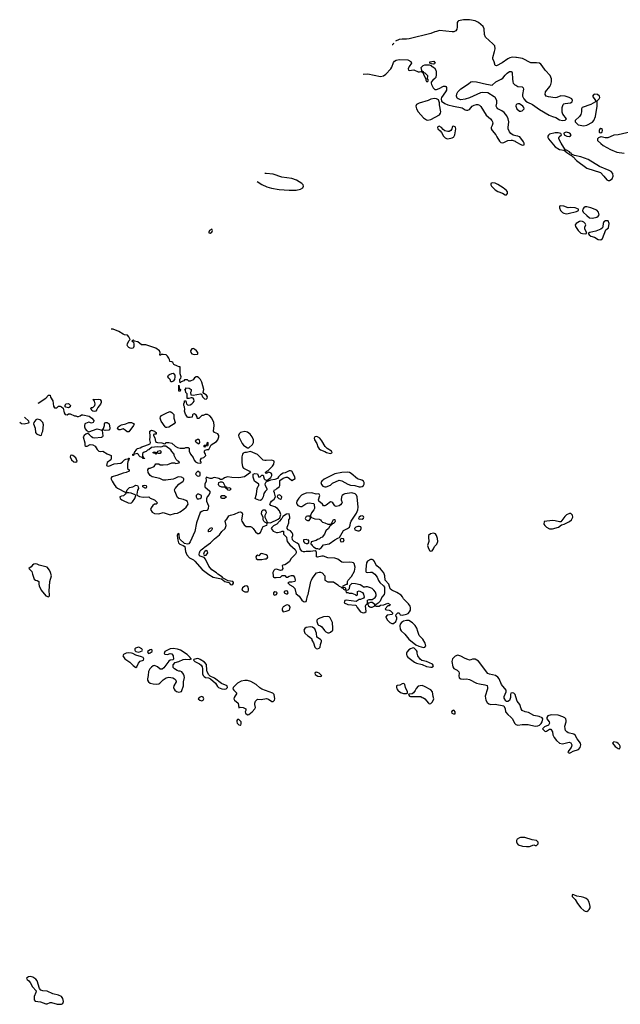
# Model space of a CAD drawing. Header units: inches. Extents: x 2221774 to 2440637, y 201306 to 357559.
# Tile 3 of 245: x 2233066 to 2241460, y 237884 to 251636. Entities that reach past the tile are written whole.
import ezdxf

# ---------------------------------------------------------------- set-up
doc = ezdxf.new("R2010")
doc.units = ezdxf.units.IN
doc.header["$MEASUREMENT"] = 0
for name, color, linetype in [('C2233', 7, 'Continuous'), ('C2234', 7, 'Continuous'), ('C2235', 7, 'Continuous'), ('C2243', 7, 'Continuous'), ('C2244', 7, 'Continuous'), ('C2245', 7, 'Continuous')]:
    doc.layers.add(name, color=color, linetype=linetype)

msp = doc.modelspace()

# ---------------------------------------------------------------- linework, layer by layer
at = {"layer": 'C2233', "color": 5, "elevation": 20}
msp.add_lwpolyline([(2233210, 238272), (2233190, 238269), (2233162, 238250), (2233171, 238230), (2233193, 238213), (2233210, 238190), (2233247, 238130), (2233295, 238070), (2233293, 238050), (2233270, 237995), (2233266, 237970), (2233267, 237947), (2233281, 237930), (2233357, 237917), (2233430, 237890), (2233450, 237890), (2233490, 237908), (2233510, 237910), (2233590, 237885), (2233650, 237884), (2233670, 237896), (2233677, 237923), (2233670, 237963), (2233651, 237991), (2233610, 238013), (2233528, 238028), (2233450, 238068), (2233390, 238071), (2233363, 238083), (2233343, 238103), (2233309, 238210), (2233290, 238237), (2233250, 238262)], close=True, dxfattribs=at)
at = {"layer": 'C2234', "color": 5, "elevation": 20}
for points in [[(2238999, 250000), (2239010, 249987), (2239030, 249975), (2239049, 249971), (2239110, 249987), (2239130, 249996), (2239132, 250000)], [(2239735, 250000), (2239770, 249938), (2239790, 249921), (2239810, 249916), (2239830, 249921), (2239890, 249950), (2239935, 249955), (2239950, 249953), (2239990, 249938), (2240000, 249932)], [(2236383, 249377), (2236450, 249334), (2236522, 249302), (2236584, 249284), (2236690, 249263), (2236830, 249254), (2236930, 249255), (2236990, 249269), (2237024, 249290), (2237032, 249310), (2237027, 249330), (2237009, 249350), (2236974, 249374), (2236935, 249395), (2236870, 249420), (2236730, 249437), (2236610, 249480), (2236510, 249490)], [(2236510, 249490), (2236494, 249489)], [(2233323, 246279), (2233334, 246285), (2233364, 246310), (2233429, 246350), (2233470, 246394), (2233490, 246394), (2233494, 246366), (2233530, 246314), (2233540, 246240), (2233550, 246214), (2233587, 246213), (2233598, 246230), (2233610, 246238), (2233630, 246238), (2233651, 246231), (2233671, 246211), (2233685, 246145), (2233701, 246121), (2233730, 246118), (2233750, 246131), (2233770, 246132), (2233830, 246102), (2233850, 246102), (2233870, 246092), (2233887, 246093), (2233910, 246102), (2233930, 246118), (2233950, 246118), (2234039, 246099), (2234074, 246070), (2234100, 246040), (2234102, 246030), (2234092, 246010), (2234070, 246002), (2234030, 246015), (2233984, 245996), (2233978, 245990), (2233971, 245969), (2233971, 245950), (2233981, 245921), (2233999, 245899), (2234030, 245878), (2234150, 245921), (2234206, 245906), (2234220, 245900), (2234230, 245826), (2234225, 245810), (2234210, 245801), (2234110, 245793), (2234090, 245797), (2234070, 245809), (2234040, 245840), (2234016, 245856), (2234010, 245858), (2233990, 245849), (2233965, 245830), (2233951, 245810), (2233976, 245724), (2233978, 245702), (2233974, 245690), (2233990, 245682), (2234010, 245682), (2234050, 245701), (2234090, 245698), (2234119, 245679), (2234150, 245632), (2234170, 245612), (2234190, 245605), (2234230, 245612), (2234290, 245571), (2234342, 245550), (2234346, 245510), (2234338, 245490), (2234287, 245450), (2234281, 245410), (2234290, 245403), (2234310, 245402), (2234384, 245435), (2234477, 245443), (2234501, 245459), (2234530, 245491), (2234550, 245499), (2234579, 245501), (2234591, 245511), (2234594, 245510), (2234591, 245490), (2234578, 245470), (2234571, 245430), (2234574, 245370), (2234594, 245350), (2234594, 245330), (2234554, 245310), (2234510, 245302), (2234425, 245270), (2234352, 245250), (2234339, 245230), (2234356, 245190), (2234385, 245145), (2234410, 245110), (2234432, 245092), (2234550, 245034), (2234558, 245042), (2234569, 245070), (2234599, 245101), (2234646, 245114), (2234690, 245134), (2234710, 245132), (2234722, 245110), (2234725, 245090), (2234714, 245066), (2234702, 245010), (2234702, 245002), (2234712, 244990), (2234738, 244978), (2234790, 244967), (2234870, 244974), (2234890, 244952), (2234952, 244930), (2234992, 244890), (2234972, 244868), (2234950, 244868), (2234927, 244853), (2234902, 244818), (2234893, 244793), (2234917, 244757), (2234950, 244737), (2235010, 244734), (2235070, 244751), (2235170, 244721), (2235230, 244739), (2235270, 244744), (2235310, 244762), (2235361, 244799), (2235392, 244828), (2235422, 244870), (2235409, 244909), (2235390, 244922), (2235356, 244936), (2235290, 244949), (2235270, 244964), (2235232, 245050), (2235230, 245070), (2235237, 245090), (2235290, 245150), (2235349, 245191), (2235362, 245210), (2235358, 245230), (2235329, 245249), (2235290, 245253), (2235270, 245249), (2235232, 245228), (2235210, 245221), (2235110, 245207), (2235070, 245206), (2235026, 245226), (2234919, 245250), (2234887, 245270), (2234861, 245310), (2234858, 245350), (2234869, 245371), (2234890, 245372), (2234943, 245397), (2234970, 245431), (2234990, 245435), (2235010, 245431), (2235030, 245419), (2235070, 245417), (2235135, 245425), (2235190, 245445), (2235230, 245445), (2235250, 245438), (2235295, 245445), (2235298, 245450), (2235290, 245466), (2235270, 245475), (2235253, 245493), (2235226, 245550), (2235226, 245570), (2235190, 245606), (2235178, 245630), (2235110, 245678), (2235090, 245682), (2235070, 245682), (2235052, 245670), (2235030, 245665), (2234990, 245669), (2234910, 245662), (2234870, 245628), (2234850, 245622), (2234833, 245607), (2234804, 245596), (2234784, 245576), (2234781, 245541), (2234793, 245527), (2234793, 245513), (2234814, 245510), (2234810, 245509), (2234790, 245509), (2234782, 245522), (2234750, 245529), (2234729, 245550), (2234724, 245564), (2234710, 245578), (2234658, 245562), (2234654, 245550), (2234648, 245548), (2234649, 245569), (2234667, 245573), (2234669, 245590), (2234701, 245639), (2234710, 245645), (2234750, 245658), (2234772, 245672), (2234816, 245684), (2234889, 245711), (2234895, 245730), (2234886, 245770), (2234889, 245810), (2234886, 245890), (2234910, 245902), (2234950, 245891), (2234958, 245878), (2234971, 245870), (2234971, 245849), (2234950, 245848), (2234938, 245842), (2234938, 245830), (2234955, 245795), (2234966, 245746), (2234977, 245737), (2234991, 245731), (2235050, 245727), (2235090, 245714), (2235102, 245718), (2235110, 245731), (2235150, 245731), (2235190, 245721), (2235240, 245680), (2235270, 245663), (2235310, 245651), (2235367, 245653), (2235390, 245662), (2235420, 245660), (2235432, 245652), (2235432, 245610), (2235451, 245570), (2235490, 245522), (2235505, 245485), (2235521, 245461), (2235550, 245445), (2235590, 245444), (2235608, 245450), (2235594, 245470), (2235593, 245490), (2235607, 245513), (2235638, 245522), (2235668, 245550), (2235662, 245570), (2235649, 245590), (2235650, 245614), (2235658, 245622), (2235688, 245632), (2235710, 245632), (2235743, 245697), (2235814, 245746), (2235834, 245770), (2235850, 245810), (2235847, 245830), (2235833, 245850), (2235790, 245870), (2235775, 245890), (2235784, 245970), (2235779, 246010), (2235750, 246069), (2235722, 246102), (2235690, 246122), (2235660, 246120), (2235630, 246108), (2235613, 246107), (2235570, 246066), (2235550, 246066), (2235546, 246070), (2235548, 246090), (2235533, 246113), (2235510, 246129), (2235492, 246128), (2235483, 246117), (2235474, 246086), (2235450, 246079), (2235420, 246080), (2235410, 246086), (2235385, 246125), (2235369, 246169), (2235374, 246194), (2235369, 246229), (2235358, 246250), (2235358, 246270), (2235367, 246293), (2235370, 246314), (2235390, 246314), (2235391, 246290), (2235398, 246270), (2235410, 246258), (2235430, 246254), (2235450, 246257), (2235471, 246269), (2235492, 246288), (2235502, 246310), (2235498, 246338), (2235490, 246349), (2235476, 246356), (2235464, 246356), (2235430, 246344), (2235407, 246347), (2235406, 246410), (2235388, 246430), (2235382, 246462), (2235368, 246470), (2235386, 246474), (2235390, 246494), (2235432, 246492), (2235462, 246470), (2235462, 246450), (2235454, 246430), (2235458, 246398), (2235490, 246392), (2235591, 246411), (2235605, 246405), (2235619, 246370), (2235650, 246339), (2235670, 246336), (2235684, 246350), (2235689, 246370), (2235678, 246390), (2235637, 246417), (2235629, 246429), (2235637, 246470), (2235610, 246575), (2235594, 246610), (2235570, 246635), (2235550, 246646), (2235531, 246649), (2235507, 246633), (2235490, 246608), (2235450, 246586), (2235430, 246586), (2235410, 246606), (2235370, 246606), (2235362, 246590), (2235324, 246576), (2235310, 246566), (2235302, 246590), (2235306, 246614), (2235318, 246630), (2235322, 246650), (2235309, 246691), (2235307, 246787), (2235293, 246787), (2235270, 246795), (2235222, 246822), (2235206, 246850), (2235190, 246858), (2235162, 246862), (2235158, 246890), (2235149, 246910), (2235130, 246938), (2235114, 246954), (2235070, 246962), (2235042, 246958), (2235034, 246950), (2235026, 246950), (2235028, 246990), (2235018, 247010), (2234968, 247048), (2234830, 247094), (2234770, 247097), (2234717, 247137), (2234666, 247146), (2234666, 247150), (2234650, 247158), (2234634, 247150), (2234654, 247134), (2234663, 247103), (2234661, 247070), (2234651, 247050), (2234630, 247045), (2234610, 247047), (2234590, 247056), (2234578, 247070), (2234570, 247090), (2234572, 247110), (2234590, 247151), (2234602, 247158), (2234609, 247170), (2234589, 247209), (2234572, 247232), (2234530, 247236), (2234510, 247243), (2234450, 247279), (2234370, 247313), (2234350, 247316), (2234344, 247315)], [(2233066, 246017), (2233090, 245996), (2233130, 245991), (2233190, 246006), (2233198, 246010), (2233195, 246030), (2233131, 246084)], [(2240000, 242179), (2239990, 242209), (2239970, 242229), (2239950, 242233), (2239930, 242228), (2239924, 242210), (2239927, 242170), (2239911, 242129), (2239890, 242114), (2239870, 242114), (2239861, 242121), (2239839, 242159), (2239836, 242184), (2239867, 242250), (2239865, 242270), (2239799, 242350), (2239768, 242430), (2239750, 242453), (2239717, 242477), (2239630, 242496), (2239610, 242506), (2239477, 242677), (2239430, 242706), (2239394, 242706), (2239370, 242695), (2239350, 242693), (2239330, 242698), (2239290, 242712), (2239230, 242746), (2239190, 242760), (2239150, 242746), (2239113, 242710), (2239106, 242670), (2239119, 242599), (2239133, 242573), (2239178, 242550), (2239201, 242530), (2239207, 242510), (2239201, 242470), (2239210, 242444), (2239230, 242428), (2239270, 242426), (2239310, 242430), (2239350, 242421), (2239449, 242369), (2239490, 242358), (2239568, 242348), (2239597, 242337), (2239606, 242310), (2239604, 242290), (2239571, 242190), (2239582, 242130), (2239600, 242100), (2239622, 242082), (2239650, 242070), (2239710, 242077), (2239831, 242051), (2239851, 242011), (2239856, 241970), (2239887, 241930), (2239930, 241896), (2239950, 241874), (2239986, 241806), (2240000, 241791)]]:
    msp.add_lwpolyline(points, dxfattribs=at)
for points in [[(2239670, 249357), (2239651, 249350), (2239651, 249330), (2239661, 249310), (2239710, 249258), (2239750, 249236), (2239813, 249213), (2239850, 249191), (2239870, 249188), (2239885, 249210), (2239883, 249230), (2239869, 249250), (2239821, 249290), (2239750, 249334), (2239710, 249353)], [(2235750, 248709), (2235719, 248690), (2235707, 248670), (2235710, 248661), (2235730, 248657), (2235750, 248667), (2235761, 248690)], [(2235490, 247044), (2235470, 247037), (2235454, 247010), (2235457, 246990), (2235470, 246971), (2235510, 246962), (2235550, 246966), (2235554, 246970), (2235554, 246990), (2235539, 247010), (2235510, 247034)], [(2235190, 246578), (2235180, 246580), (2235169, 246610), (2235148, 246630), (2235138, 246650), (2235146, 246670), (2235159, 246681), (2235190, 246696), (2235210, 246699), (2235233, 246673), (2235236, 246650), (2235227, 246610), (2235210, 246589)], [(2235290, 246446), (2235288, 246450), (2235290, 246534), (2235298, 246478), (2235314, 246470), (2235310, 246446)], [(2234110, 246162), (2234088, 246168), (2234076, 246176), (2234058, 246210), (2234070, 246222), (2234090, 246222), (2234115, 246250), (2234119, 246270), (2234110, 246306), (2234102, 246322), (2234086, 246330), (2234170, 246338), (2234191, 246330), (2234205, 246310), (2234205, 246290), (2234196, 246264), (2234158, 246222), (2234145, 246190), (2234130, 246169)], [(2233750, 246216), (2233710, 246224), (2233702, 246230), (2233699, 246250), (2233709, 246271), (2233750, 246274), (2233776, 246250), (2233770, 246229)], [(2233310, 246059), (2233290, 246048), (2233262, 246010), (2233258, 245990), (2233284, 245930), (2233287, 245870), (2233301, 245850), (2233350, 245827), (2233370, 245834), (2233379, 245870), (2233389, 245890), (2233398, 245978), (2233389, 246010), (2233360, 246040), (2233349, 246049)], [(2235121, 245941), (2235110, 245942), (2235099, 245950), (2235045, 246030), (2235029, 246070), (2235034, 246090), (2235049, 246110), (2235130, 246151), (2235170, 246162), (2235191, 246151), (2235220, 246120), (2235221, 246070), (2235238, 246010), (2235226, 245990), (2235150, 245947)], [(2234258, 245898), (2234230, 245906), (2234222, 245902), (2234235, 245925), (2234249, 245970), (2234249, 245991), (2234256, 246004), (2234270, 246012), (2234290, 246012), (2234315, 245990), (2234326, 245930), (2234322, 245910), (2234310, 245904)], [(2234570, 245879), (2234542, 245902), (2234510, 245920), (2234470, 245909), (2234450, 245909), (2234434, 245930), (2234444, 245950), (2234470, 245967), (2234490, 245976), (2234548, 245990), (2234590, 246011), (2234628, 246008), (2234657, 245997), (2234665, 245990), (2234657, 245970), (2234590, 245882)], [(2235570, 245708), (2235530, 245729), (2235522, 245750), (2235538, 245770), (2235550, 245776), (2235570, 245776), (2235576, 245770), (2235581, 245730)], [(2236210, 245883), (2236170, 245877), (2236150, 245869), (2236131, 245850), (2236126, 245830), (2236128, 245810), (2236175, 245715), (2236192, 245692), (2236210, 245679), (2236250, 245655), (2236270, 245656), (2236319, 245701), (2236332, 245730), (2236334, 245770), (2236317, 245810), (2236288, 245848), (2236250, 245877)], [(2237210, 245815), (2237191, 245809), (2237181, 245790), (2237187, 245770), (2237217, 245717), (2237231, 245670), (2237250, 245643), (2237268, 245628), (2237330, 245604), (2237352, 245590), (2237410, 245576), (2237430, 245586), (2237435, 245590), (2237422, 245610), (2237365, 245645), (2237334, 245674), (2237290, 245753), (2237261, 245790), (2237230, 245812)], [(2235030, 245575), (2234998, 245578), (2234990, 245586), (2234978, 245582), (2234970, 245569), (2234958, 245578), (2234940, 245580), (2234926, 245590), (2234950, 245602), (2234970, 245592), (2234987, 245593), (2234998, 245610), (2235030, 245621), (2235037, 245610), (2235039, 245590)], [(2235650, 245668), (2235646, 245670), (2235646, 245690), (2235650, 245694), (2235682, 245698), (2235690, 245734), (2235694, 245730), (2235694, 245690), (2235690, 245686), (2235658, 245682)], [(2233790, 245555), (2233774, 245550), (2233771, 245530), (2233791, 245490), (2233823, 245463), (2233850, 245456), (2233869, 245470), (2233850, 245519), (2233810, 245549)], [(2236290, 245603), (2236234, 245590), (2236210, 245589), (2236190, 245581), (2236181, 245570), (2236174, 245550), (2236171, 245530), (2236172, 245450), (2236179, 245390), (2236193, 245373), (2236278, 245330), (2236292, 245310), (2236207, 245253), (2236130, 245239), (2236030, 245241), (2235970, 245250), (2235930, 245239), (2235910, 245222), (2235890, 245215), (2235870, 245215), (2235848, 245230), (2235790, 245243), (2235770, 245239), (2235750, 245228), (2235730, 245228), (2235670, 245246), (2235665, 245230), (2235672, 245210), (2235672, 245190), (2235652, 245150), (2235651, 245110), (2235722, 245050), (2235725, 245030), (2235715, 245005), (2235685, 244970), (2235677, 244943), (2235678, 244910), (2235704, 244844), (2235702, 244810), (2235690, 244786), (2235680, 244780), (2235630, 244775), (2235610, 244769), (2235587, 244753), (2235538, 244610), (2235513, 244487), (2235450, 244342), (2235430, 244315), (2235409, 244309), (2235370, 244318), (2235302, 244382), (2235298, 244390), (2235296, 244444), (2235290, 244458), (2235270, 244446), (2235267, 244433), (2235274, 244366), (2235286, 244330), (2235302, 244310), (2235352, 244292), (2235376, 244276), (2235382, 244210), (2235402, 244162), (2235441, 244121), (2235493, 244093), (2235515, 244075), (2235617, 243957), (2235710, 243885), (2235770, 243851), (2235885, 243825), (2235934, 243790), (2235990, 243774), (2236010, 243746), (2236030, 243745), (2236046, 243750), (2236056, 243764), (2236056, 243776), (2236046, 243790), (2235980, 243800), (2235902, 243842), (2235898, 243850), (2235835, 243890), (2235814, 243910), (2235752, 243952), (2235710, 244004), (2235662, 244102), (2235643, 244123), (2235590, 244141), (2235579, 244150), (2235573, 244170), (2235577, 244190), (2235590, 244216), (2235601, 244230), (2235641, 244259), (2235650, 244271), (2235732, 244328), (2235790, 244387), (2235837, 244423), (2235858, 244442), (2235889, 244490), (2235939, 244530), (2235950, 244570), (2235939, 244630), (2235962, 244658), (2235990, 244706), (2236010, 244717), (2236070, 244731), (2236130, 244758), (2236150, 244762), (2236170, 244754), (2236178, 244730), (2236168, 244652), (2236170, 244630), (2236201, 244580), (2236230, 244558), (2236290, 244558), (2236312, 244550), (2236330, 244532), (2236361, 244481), (2236390, 244462), (2236410, 244462), (2236430, 244472), (2236453, 244530), (2236470, 244556), (2236522, 244578), (2236526, 244590), (2236522, 244602), (2236490, 244618), (2236478, 244630), (2236469, 244650), (2236468, 244690), (2236444, 244730), (2236449, 244770), (2236469, 244790), (2236491, 244791), (2236505, 244770), (2236511, 244749), (2236492, 244710), (2236492, 244690), (2236522, 244630), (2236522, 244622), (2236532, 244612), (2236570, 244611), (2236679, 244661), (2236700, 244680), (2236714, 244726), (2236698, 244778), (2236670, 244810), (2236630, 244832), (2236575, 244850), (2236561, 244870), (2236569, 244890), (2236586, 244910), (2236622, 244938), (2236642, 244970), (2236629, 245029), (2236618, 245050), (2236628, 245070), (2236644, 245076), (2236658, 245090), (2236693, 245110), (2236701, 245130), (2236702, 245198), (2236749, 245231), (2236790, 245245), (2236810, 245245), (2236834, 245234), (2236870, 245202), (2236914, 245230), (2236913, 245250), (2236870, 245329), (2236850, 245337), (2236830, 245337), (2236774, 245306), (2236750, 245301), (2236710, 245281), (2236681, 245250), (2236671, 245229), (2236630, 245216), (2236573, 245207), (2236517, 245183), (2236505, 245175), (2236491, 245150), (2236496, 245130), (2236521, 245090), (2236521, 245070), (2236495, 245045), (2236480, 245020), (2236467, 244970), (2236450, 244935), (2236430, 244923), (2236410, 244924), (2236363, 244943), (2236355, 244950), (2236374, 245010), (2236384, 245090), (2236399, 245121), (2236408, 245130), (2236408, 245150), (2236348, 245190), (2236329, 245249), (2236328, 245290), (2236350, 245296), (2236391, 245291), (2236410, 245245), (2236426, 245250), (2236450, 245274), (2236470, 245274), (2236483, 245223), (2236490, 245212), (2236518, 245202), (2236576, 245244), (2236589, 245270), (2236589, 245290), (2236582, 245302), (2236550, 245315), (2236510, 245298), (2236498, 245310), (2236518, 245330), (2236540, 245340), (2236598, 245402), (2236616, 245430), (2236623, 245463), (2236622, 245470), (2236615, 245475), (2236590, 245484), (2236510, 245478), (2236490, 245479), (2236470, 245486), (2236450, 245501), (2236390, 245561)], [(2235570, 245326), (2235550, 245326), (2235530, 245306), (2235525, 245290), (2235546, 245266), (2235570, 245262), (2235586, 245270), (2235586, 245310), (2235575, 245315)], [(2237650, 245317), (2237570, 245312), (2237468, 245292), (2237322, 245218), (2237287, 245190), (2237276, 245170), (2237282, 245142), (2237302, 245122), (2237330, 245111), (2237350, 245111), (2237410, 245137), (2237439, 245161), (2237530, 245207), (2237570, 245197), (2237650, 245150), (2237690, 245135), (2237748, 245128), (2237810, 245111), (2237830, 245111), (2237850, 245117), (2237869, 245131), (2237878, 245150), (2237879, 245170), (2237869, 245190), (2237847, 245207), (2237785, 245225), (2237700, 245300), (2237673, 245313)], [(2234830, 245088), (2234786, 245110), (2234786, 245130), (2234810, 245136), (2234831, 245130), (2234838, 245110)], [(2235970, 245094), (2235990, 245102), (2236010, 245091), (2236010, 245069), (2235990, 245062), (2235970, 245069), (2235966, 245086), (2235946, 245090), (2235942, 245102), (2235927, 245107), (2235889, 245109), (2235860, 245120), (2235849, 245129), (2235843, 245143), (2235849, 245170), (2235870, 245182), (2235890, 245182), (2235910, 245172), (2235934, 245126), (2235934, 245114), (2235954, 245110), (2235958, 245098)], [(2234591, 245029), (2234552, 245028), (2234542, 245010), (2234515, 244985), (2234490, 244982), (2234465, 244970), (2234471, 244950), (2234491, 244930), (2234510, 244919), (2234582, 244890), (2234610, 244884), (2234628, 244890), (2234640, 244900), (2234674, 244950), (2234688, 244990), (2234679, 244999), (2234623, 245023)], [(2235570, 245008), (2235553, 245007), (2235534, 244990), (2235532, 244970), (2235546, 244946), (2235570, 244946), (2235590, 244951), (2235600, 244960), (2235609, 244970), (2235608, 244990), (2235590, 245002)], [(2235930, 244949), (2235886, 244950), (2235878, 244970), (2235889, 244991), (2235930, 244991), (2235950, 244972), (2235950, 244966)], [(2236690, 244998), (2236671, 244990), (2236662, 244970), (2236687, 244947), (2236710, 244941), (2236724, 244950), (2236729, 244970), (2236710, 244992)], [(2237710, 245027), (2237610, 245012), (2237590, 245005), (2237571, 244990), (2237563, 244970), (2237561, 244930), (2237574, 244894), (2237570, 244882), (2237550, 244859), (2237530, 244845), (2237490, 244835), (2237470, 244848), (2237442, 244890), (2237430, 244899), (2237410, 244902), (2237350, 244855), (2237330, 244846), (2237310, 244846), (2237298, 244870), (2237248, 244910), (2237242, 244930), (2237262, 244990), (2237250, 245008), (2237235, 245015), (2237210, 245009), (2237150, 245026), (2237070, 245024), (2237031, 245010), (2237005, 244995), (2236965, 244955), (2236941, 244910), (2236936, 244890), (2236943, 244863), (2236951, 244851), (2236990, 244836), (2237010, 244836), (2237067, 244873), (2237090, 244884), (2237110, 244887), (2237170, 244878), (2237182, 244870), (2237185, 244810), (2237178, 244790), (2237145, 244750), (2237132, 244710), (2237133, 244693), (2237142, 244682), (2237190, 244666), (2237250, 244662), (2237270, 244652), (2237278, 244638), (2237300, 244620), (2237331, 244611), (2237370, 244591), (2237408, 244592), (2237422, 244598), (2237450, 244654), (2237470, 244654), (2237472, 244650), (2237476, 244630), (2237470, 244618), (2237450, 244598), (2237442, 244598), (2237426, 244586), (2237414, 244586), (2237412, 244570), (2237400, 244560), (2237381, 244530), (2237344, 244496), (2237325, 244450), (2237291, 244409), (2237270, 244398), (2237256, 244384), (2237230, 244375), (2237210, 244362), (2237138, 244342), (2237134, 244310), (2237145, 244305), (2237152, 244290), (2237170, 244272), (2237210, 244252), (2237230, 244252), (2237250, 244242), (2237279, 244261), (2237310, 244302), (2237390, 244316), (2237469, 244370), (2237510, 244394), (2237537, 244403), (2237590, 244501), (2237649, 244531), (2237675, 244550), (2237686, 244574), (2237690, 244610), (2237698, 244630), (2237775, 244745), (2237791, 244790), (2237795, 244830), (2237781, 244970), (2237774, 244994), (2237756, 245016)], [(2236830, 244735), (2236794, 244730), (2236745, 244695), (2236731, 244670), (2236718, 244662), (2236698, 244630), (2236658, 244590), (2236612, 244568), (2236590, 244546), (2236582, 244530), (2236592, 244510), (2236610, 244492), (2236653, 244473), (2236670, 244472), (2236716, 244484), (2236732, 244492), (2236753, 244493), (2236754, 244450), (2236794, 244410), (2236798, 244370), (2236805, 244350), (2236843, 244303), (2236915, 244235), (2236931, 244210), (2236931, 244190), (2236921, 244170), (2236862, 244110), (2236838, 244070), (2236810, 244045), (2236770, 244022), (2236744, 244016), (2236734, 244010), (2236745, 243970), (2236731, 243949), (2236710, 243944), (2236670, 243959), (2236650, 243962), (2236630, 243958), (2236616, 243944), (2236603, 243917), (2236606, 243866), (2236611, 243851), (2236623, 243843), (2236650, 243843), (2236709, 243851), (2236733, 243873), (2236770, 243872), (2236790, 243852), (2236810, 243852), (2236830, 243865), (2236865, 243875), (2236890, 243871), (2236905, 243850), (2236918, 243810), (2236911, 243789), (2236870, 243778), (2236830, 243778), (2236814, 243770), (2236842, 243742), (2236881, 243721), (2236902, 243702), (2236911, 243690), (2236923, 243630), (2236930, 243618), (2236970, 243585), (2237008, 243528), (2237030, 243511), (2237050, 243506), (2237069, 243511), (2237076, 243524), (2237087, 243590), (2237097, 243610), (2237137, 243790), (2237145, 243810), (2237155, 243830), (2237215, 243910), (2237250, 243922), (2237270, 243920), (2237292, 243912), (2237331, 243870), (2237332, 243810), (2237370, 243785), (2237450, 243785), (2237510, 243745), (2237530, 243725), (2237556, 243716), (2237570, 243702), (2237580, 243700), (2237590, 243682), (2237610, 243674), (2237622, 243678), (2237626, 243690), (2237610, 243706), (2237582, 243702), (2237588, 243730), (2237634, 243754), (2237646, 243754), (2237649, 243789), (2237657, 243810), (2237702, 243858), (2237746, 243934), (2237753, 243990), (2237739, 244039), (2237729, 244049), (2237714, 244055), (2237670, 244058), (2237590, 244054), (2237570, 244058), (2237510, 244101), (2237470, 244117), (2237370, 244120), (2237310, 244142), (2237290, 244145), (2237226, 244130), (2237216, 244136), (2237215, 244195), (2237208, 244208), (2237196, 244216), (2237129, 244209), (2237071, 244209), (2237050, 244202), (2237030, 244204), (2237010, 244215), (2236984, 244244), (2236977, 244277), (2236965, 244305), (2236945, 244325), (2236902, 244350), (2236879, 244370), (2236875, 244410), (2236882, 244430), (2236882, 244450), (2236875, 244470), (2236850, 244495), (2236818, 244510), (2236806, 244530), (2236802, 244550), (2236815, 244570), (2236829, 244610), (2236829, 244650), (2236842, 244670), (2236842, 244690)], [(2237090, 244704), (2237070, 244695), (2237055, 244670), (2237061, 244661), (2237070, 244651), (2237090, 244643), (2237110, 244642), (2237128, 244670), (2237128, 244690), (2237122, 244702)], [(2237850, 244705), (2237830, 244701), (2237811, 244690), (2237803, 244670), (2237810, 244658), (2237830, 244663), (2237850, 244661), (2237870, 244672), (2237876, 244690), (2237870, 244699)], [(2235710, 244482), (2235705, 244485), (2235706, 244510), (2235730, 244536), (2235750, 244542), (2235758, 244530), (2235751, 244510), (2235730, 244489)], [(2237790, 244558), (2237762, 244550), (2237745, 244530), (2237752, 244510), (2237790, 244495), (2237810, 244497), (2237830, 244507), (2237839, 244530), (2237837, 244537), (2237832, 244552), (2237817, 244557)], [(2237570, 244389), (2237550, 244382), (2237543, 244370), (2237551, 244350), (2237570, 244344), (2237589, 244350), (2237599, 244370), (2237590, 244384)], [(2238850, 244464), (2238805, 244455), (2238781, 244430), (2238777, 244410), (2238783, 244350), (2238765, 244290), (2238778, 244250), (2238800, 244220), (2238810, 244212), (2238830, 244218), (2238850, 244245), (2238864, 244276), (2238894, 244310), (2238912, 244350), (2238906, 244390), (2238893, 244433), (2238876, 244456)], [(2237070, 244378), (2237034, 244370), (2237032, 244350), (2237045, 244330), (2237070, 244321), (2237090, 244322), (2237107, 244333), (2237106, 244366), (2237094, 244366)], [(2235670, 244221), (2235651, 244210), (2235643, 244197), (2235636, 244170), (2235640, 244160), (2235650, 244151), (2235670, 244155), (2235696, 244190), (2235689, 244209)], [(2236450, 244179), (2236430, 244178), (2236410, 244148), (2236390, 244155), (2236374, 244150), (2236365, 244135), (2236372, 244110), (2236390, 244098), (2236450, 244099), (2236490, 244107), (2236510, 244106), (2236525, 244115), (2236532, 244128), (2236529, 244150), (2236510, 244161)], [(2233290, 244035), (2233265, 244030), (2233243, 244017), (2233225, 243995), (2233192, 243970), (2233235, 243930), (2233244, 243890), (2233270, 243822), (2233286, 243806), (2233310, 243805), (2233331, 243790), (2233331, 243750), (2233336, 243730), (2233365, 243670), (2233430, 243591), (2233470, 243576), (2233481, 243590), (2233484, 243610), (2233476, 243656), (2233486, 243790), (2233510, 243870), (2233496, 243916), (2233480, 243950), (2233449, 243990), (2233339, 244019), (2233310, 244032)], [(2237990, 244099), (2237970, 244099), (2237928, 244072), (2237915, 244050), (2237902, 243962), (2237905, 243930), (2237910, 243922), (2237930, 243916), (2237970, 243921), (2237990, 243919), (2238030, 243891), (2238063, 243850), (2238082, 243802), (2238097, 243777), (2238152, 243730), (2238165, 243710), (2238166, 243630), (2238159, 243610), (2238126, 243570), (2238103, 243517), (2238075, 243485), (2238050, 243466), (2238038, 243462), (2238034, 243450), (2238050, 243445), (2238090, 243446), (2238110, 243458), (2238155, 243465), (2238210, 243485), (2238242, 243470), (2238230, 243448), (2238210, 243448), (2238174, 243410), (2238178, 243398), (2238192, 243392), (2238230, 243391), (2238250, 243379), (2238278, 243350), (2238277, 243343), (2238271, 243329), (2238202, 243318), (2238182, 243298), (2238181, 243290), (2238204, 243250), (2238238, 243218), (2238265, 243205), (2238290, 243205), (2238321, 243230), (2238336, 243270), (2238339, 243290), (2238322, 243310), (2238328, 243330), (2238352, 243352), (2238370, 243352), (2238385, 243325), (2238410, 243318), (2238470, 243333), (2238496, 243344), (2238516, 243364), (2238526, 243390), (2238528, 243428), (2238524, 243444), (2238499, 243479), (2238430, 243547), (2238415, 243575), (2238397, 243597), (2238336, 243636), (2238267, 243667), (2238245, 243685), (2238224, 243750), (2238173, 243810), (2238169, 243870), (2238156, 243910), (2238110, 243965), (2238057, 244010), (2238045, 244025), (2238025, 244070), (2238010, 244089)], [(2236230, 243729), (2236210, 243724), (2236181, 243699), (2236171, 243670), (2236210, 243644), (2236250, 243643), (2236259, 243650), (2236265, 243670), (2236265, 243690), (2236259, 243710), (2236250, 243722)], [(2237710, 243762), (2237674, 243730), (2237670, 243686), (2237653, 243667), (2237630, 243666), (2237622, 243658), (2237630, 243634), (2237650, 243634), (2237670, 243625), (2237710, 243625), (2237754, 243610), (2237770, 243594), (2237782, 243598), (2237787, 243613), (2237788, 243650), (2237810, 243658), (2237857, 243637), (2237870, 243614), (2237882, 243570), (2237870, 243558), (2237830, 243538), (2237810, 243538), (2237794, 243530), (2237770, 243508), (2237630, 243529), (2237610, 243522), (2237603, 243510), (2237601, 243490), (2237650, 243467), (2237760, 243460), (2237770, 243454), (2237784, 243424), (2237830, 243366), (2237850, 243355), (2237869, 243351), (2237890, 243358), (2237908, 243372), (2237898, 243450), (2237906, 243470), (2237922, 243478), (2237927, 243493), (2237929, 243531), (2237950, 243538), (2237990, 243538), (2238033, 243567), (2238049, 243591), (2238049, 243610), (2238039, 243639), (2238017, 243670), (2237992, 243692), (2237970, 243703), (2237925, 243715), (2237905, 243715), (2237890, 243708), (2237870, 243708), (2237849, 243729), (2237822, 243742), (2237758, 243758)], [(2236630, 243644), (2236611, 243630), (2236611, 243610), (2236621, 243601), (2236630, 243599), (2236650, 243607), (2236655, 243610), (2236662, 243630), (2236650, 243642)], [(2236790, 243657), (2236762, 243650), (2236762, 243630), (2236790, 243618), (2236810, 243618), (2236819, 243630), (2236810, 243653)], [(2236810, 243464), (2236790, 243459), (2236750, 243435), (2236735, 243410), (2236736, 243390), (2236750, 243367), (2236790, 243375), (2236830, 243391), (2236841, 243410), (2236844, 243430), (2236832, 243452)], [(2237970, 243498), (2237946, 243486), (2237934, 243486), (2237932, 243470), (2237942, 243450), (2237957, 243437), (2237970, 243431), (2237990, 243431), (2238010, 243438), (2238028, 243450), (2238028, 243470), (2237994, 243494)], [(2237370, 243300), (2237310, 243294), (2237238, 243270), (2237218, 243250), (2237218, 243230), (2237232, 243190), (2237241, 243181), (2237270, 243171), (2237290, 243158), (2237326, 243106), (2237346, 243086), (2237370, 243074), (2237390, 243071), (2237410, 243080), (2237442, 243110), (2237444, 243136), (2237437, 243217), (2237404, 243284), (2237390, 243295)], [(2237130, 243157), (2237070, 243149), (2237050, 243135), (2237038, 243110), (2237052, 243070), (2237092, 243030), (2237117, 243017), (2237147, 242987), (2237151, 242970), (2237172, 242932), (2237190, 242874), (2237210, 242855), (2237230, 242850), (2237250, 242857), (2237265, 242870), (2237269, 242911), (2237285, 242950), (2237284, 242964), (2237270, 242979), (2237218, 243010), (2237213, 243070), (2237190, 243128), (2237158, 243150)], [(2238470, 243247), (2238430, 243237), (2238402, 243218), (2238385, 243195), (2238377, 243170), (2238384, 243124), (2238399, 243099), (2238450, 243053), (2238506, 242986), (2238604, 242904), (2238644, 242884), (2238710, 242868), (2238730, 242871), (2238741, 242890), (2238732, 242930), (2238702, 242982), (2238650, 243037), (2238630, 243089), (2238618, 243138), (2238594, 243174), (2238554, 243214), (2238504, 243244)], [(2234730, 242872), (2234710, 242869), (2234683, 242857), (2234676, 242850), (2234676, 242830), (2234681, 242821), (2234691, 242811), (2234730, 242801), (2234777, 242823), (2234782, 242830), (2234775, 242850)], [(2234590, 242794), (2234552, 242788), (2234515, 242770), (2234507, 242750), (2234535, 242710), (2234561, 242690), (2234605, 242665), (2234650, 242614), (2234690, 242587), (2234704, 242596), (2234724, 242650), (2234750, 242679), (2234798, 242690), (2234802, 242710), (2234790, 242728), (2234770, 242739), (2234690, 242761), (2234646, 242786), (2234629, 242790)], [(2235210, 242852), (2235171, 242849), (2235094, 242810), (2235085, 242785), (2235093, 242773), (2235130, 242772), (2235170, 242786), (2235190, 242781), (2235211, 242750), (2235215, 242705), (2235205, 242695), (2235170, 242689), (2235150, 242679), (2235078, 242582), (2235056, 242565), (2235030, 242565), (2234990, 242597), (2234950, 242617), (2234930, 242612), (2234907, 242593), (2234885, 242570), (2234868, 242532), (2234863, 242477), (2234850, 242430), (2234852, 242410), (2234867, 242390), (2234891, 242370), (2234930, 242358), (2234984, 242356), (2235010, 242362), (2235023, 242370), (2235070, 242415), (2235114, 242446), (2235150, 242453), (2235205, 242445), (2235231, 242431), (2235246, 242410), (2235251, 242390), (2235221, 242330), (2235217, 242310), (2235226, 242286), (2235236, 242270), (2235255, 242255), (2235290, 242245), (2235310, 242248), (2235325, 242255), (2235334, 242266), (2235357, 242330), (2235357, 242390), (2235367, 242450), (2235364, 242470), (2235356, 242496), (2235330, 242526), (2235310, 242536), (2235290, 242537), (2235266, 242546), (2235230, 242569), (2235213, 242590), (2235209, 242610), (2235213, 242627), (2235240, 242660), (2235290, 242673), (2235350, 242702), (2235390, 242705), (2235439, 242701), (2235466, 242710), (2235455, 242715), (2235449, 242730), (2235406, 242770), (2235312, 242832), (2235270, 242846)], [(2234910, 242838), (2234890, 242835), (2234852, 242810), (2234862, 242790), (2234870, 242786), (2234890, 242792), (2234915, 242810), (2234918, 242830)], [(2238570, 242861), (2238550, 242859), (2238530, 242849), (2238506, 242834), (2238478, 242802), (2238473, 242790), (2238472, 242770), (2238477, 242750), (2238490, 242731), (2238583, 242663), (2238610, 242648), (2238690, 242628), (2238750, 242604), (2238810, 242591), (2238830, 242591), (2238842, 242598), (2238849, 242610), (2238833, 242633), (2238750, 242672), (2238687, 242687), (2238664, 242704), (2238632, 242750), (2238619, 242790), (2238619, 242810), (2238610, 242828), (2238577, 242857)], [(2235548, 242712), (2235498, 242702), (2235494, 242690), (2235514, 242670), (2235580, 242640), (2235601, 242621), (2235616, 242596), (2235622, 242570), (2235622, 242502), (2235630, 242478), (2235642, 242462), (2235662, 242450), (2235704, 242444), (2235731, 242431), (2235801, 242370), (2235830, 242325), (2235845, 242310), (2235889, 242289), (2235930, 242284), (2235950, 242290), (2235972, 242308), (2235965, 242330), (2235884, 242364), (2235790, 242441), (2235729, 242469), (2235707, 242487), (2235688, 242528), (2235683, 242550), (2235676, 242630), (2235650, 242663), (2235590, 242701), (2235570, 242709)], [(2237210, 242521), (2237191, 242510), (2237195, 242490), (2237210, 242479), (2237232, 242468), (2237270, 242463), (2237288, 242470), (2237249, 242510), (2237230, 242518)], [(2236210, 242408), (2236163, 242397), (2236111, 242370), (2236051, 242310), (2236045, 242290), (2236058, 242270), (2236102, 242230), (2236063, 242170), (2236059, 242150), (2236067, 242130), (2236118, 242090), (2236130, 242025), (2236148, 242032), (2236190, 242031), (2236225, 242010), (2236225, 241990), (2236218, 241970), (2236221, 241950), (2236250, 241926), (2236270, 241931), (2236316, 241970), (2236354, 242010), (2236361, 242030), (2236352, 242070), (2236352, 242090), (2236363, 242117), (2236390, 242145), (2236441, 242141), (2236513, 242153), (2236545, 242145), (2236590, 242115), (2236610, 242115), (2236627, 242130), (2236631, 242150), (2236620, 242210), (2236604, 242230), (2236450, 242285), (2236422, 242302), (2236369, 242350), (2236295, 242395), (2236250, 242405)], [(2238430, 242365), (2238410, 242361), (2238377, 242343), (2238343, 242337), (2238332, 242330), (2238331, 242310), (2238337, 242290), (2238351, 242270), (2238390, 242237), (2238430, 242225), (2238470, 242225), (2238486, 242230), (2238484, 242250), (2238458, 242310), (2238449, 242350), (2238439, 242360)], [(2238690, 242336), (2238633, 242327), (2238605, 242295), (2238593, 242267), (2238570, 242235), (2238550, 242222), (2238504, 242216), (2238502, 242210), (2238512, 242190), (2238530, 242181), (2238670, 242185), (2238691, 242171), (2238710, 242166), (2238730, 242151), (2238779, 242090), (2238790, 242083), (2238810, 242085), (2238837, 242110), (2238855, 242150), (2238845, 242185), (2238837, 242250), (2238810, 242276), (2238725, 242325)], [(2235610, 242181), (2235572, 242170), (2235561, 242150), (2235585, 242130), (2235610, 242124), (2235630, 242132), (2235637, 242150), (2235632, 242172)], [(2239127, 241993), (2239110, 241984), (2239101, 241970), (2239105, 241950), (2239130, 241942), (2239150, 241943), (2239154, 241950), (2239152, 241970), (2239137, 241990)], [(2236130, 241861), (2236110, 241861), (2236101, 241850), (2236099, 241830), (2236106, 241810), (2236130, 241786), (2236150, 241782), (2236156, 241784), (2236160, 241800), (2236159, 241830)]]:
    msp.add_lwpolyline(points, close=True, dxfattribs=at)
at = {"layer": 'C2235', "color": 5, "elevation": 20}
for points in [[(2240000, 251108), (2239950, 251111), (2239917, 251103), (2239890, 251091), (2239810, 251036), (2239730, 250993), (2239710, 250998), (2239699, 251050), (2239680, 251090), (2239678, 251110), (2239704, 251190), (2239713, 251230), (2239705, 251270), (2239680, 251300), (2239578, 251390), (2239563, 251430), (2239557, 251510), (2239542, 251542), (2239478, 251598), (2239430, 251620), (2239350, 251634), (2239270, 251636), (2239198, 251622), (2239187, 251613), (2239182, 251598), (2239181, 251530), (2239175, 251505), (2239159, 251481), (2239133, 251467), (2239110, 251466), (2238934, 251486), (2238892, 251470), (2238870, 251467), (2238810, 251443), (2238510, 251370), (2238470, 251363), (2238410, 251366), (2238370, 251359), (2238319, 251335)], [(2238292, 251308), (2238287, 251293), (2238275, 251285), (2238271, 251287)], [(2237867, 250877), (2237930, 250882), (2238110, 250842), (2238150, 250850), (2238184, 250876), (2238252, 250948), (2238266, 250974), (2238290, 251037), (2238305, 251055), (2238328, 251072), (2238370, 251079), (2238490, 251078), (2238533, 251053), (2238543, 251030), (2238510, 250982), (2238495, 250950), (2238502, 250930), (2238510, 250927), (2238575, 250935), (2238634, 250910), (2238653, 250907), (2238673, 250913), (2238700, 250900), (2238718, 250850), (2238742, 250810), (2238742, 250790), (2238750, 250774), (2238770, 250774), (2238778, 250790), (2238766, 250810), (2238768, 250850), (2238735, 250890), (2238716, 250896), (2238710, 250906), (2238702, 250902), (2238706, 250910), (2238695, 250915), (2238687, 250927), (2238675, 250970), (2238704, 250996), (2238730, 251004), (2238790, 251004), (2238816, 250996), (2238818, 250990), (2238840, 250980), (2238862, 250962), (2238884, 250930), (2238888, 250910), (2238888, 250870), (2238882, 250830), (2238870, 250813), (2238839, 250790), (2238816, 250764), (2238815, 250750), (2238821, 250730), (2238844, 250684), (2238870, 250661), (2238890, 250661), (2238930, 250675), (2238990, 250708), (2239011, 250710), (2239023, 250703), (2239030, 250690), (2239029, 250650), (2239019, 250630), (2238959, 250550), (2238955, 250530), (2238960, 250500), (2239006, 250466), (2239048, 250448), (2239128, 250428), (2239250, 250406), (2239290, 250379), (2239310, 250373), (2239330, 250373), (2239350, 250384), (2239391, 250429), (2239417, 250443), (2239450, 250452), (2239470, 250452), (2239490, 250443), (2239510, 250422), (2239583, 250303), (2239648, 250250), (2239665, 250230), (2239675, 250210), (2239679, 250190), (2239670, 250159), (2239654, 250130), (2239656, 250110), (2239668, 250090), (2239718, 250030), (2239735, 250000)], [(2240000, 250015), (2239962, 250022), (2239930, 250047), (2239910, 250072), (2239893, 250110), (2239891, 250130), (2239900, 250210), (2239893, 250253), (2239873, 250293), (2239839, 250339), (2239805, 250365), (2239749, 250390), (2239732, 250410), (2239727, 250430), (2239734, 250470), (2239732, 250510), (2239710, 250550), (2239699, 250559), (2239610, 250615), (2239530, 250620), (2239505, 250615), (2239350, 250544), (2239290, 250525), (2239230, 250518), (2239193, 250530), (2239181, 250541), (2239170, 250570), (2239177, 250603), (2239191, 250630), (2239230, 250672), (2239339, 250741), (2239370, 250767), (2239390, 250774), (2239450, 250768), (2239590, 250735), (2239670, 250723), (2239721, 250770), (2239796, 250804), (2239820, 250820), (2239850, 250863), (2239879, 250890), (2239910, 250911), (2239934, 250914), (2239946, 250906), (2239950, 250894), (2239951, 250810), (2239956, 250770), (2239964, 250750), (2239987, 250727), (2240000, 250720)], [(2240000, 250433), (2239999, 250430), (2240000, 250428)], [(2239132, 250000), (2239149, 250030), (2239161, 250110), (2239157, 250130), (2239150, 250139), (2239130, 250149), (2239117, 250143), (2239108, 250132), (2239106, 250110), (2239093, 250087), (2239070, 250073), (2239050, 250073), (2239006, 250086), (2238983, 250103), (2238962, 250130), (2238930, 250149), (2238910, 250138), (2238906, 250130), (2238911, 250110), (2238943, 250083), (2238961, 250061), (2238990, 250011), (2238999, 250000)]]:
    msp.add_lwpolyline(points, dxfattribs=at)
for points in [[(2238850, 251015), (2238822, 251018), (2238798, 251030), (2238798, 251050), (2238855, 251055), (2238874, 251030), (2238870, 251026), (2238862, 251018)], [(2238864, 250536), (2238814, 250526), (2238774, 250506), (2238650, 250470), (2238611, 250450), (2238603, 250430), (2238613, 250390), (2238635, 250350), (2238710, 250265), (2238750, 250239), (2238770, 250233), (2238810, 250243), (2238933, 250307), (2238949, 250330), (2238952, 250350), (2238934, 250446), (2238935, 250475), (2238917, 250517), (2238893, 250533)]]:
    msp.add_lwpolyline(points, close=True, dxfattribs=at)
at = {"layer": 'C2243', "color": 5, "elevation": 20}
msp.add_lwpolyline([(2240790, 239418), (2240785, 239410), (2240788, 239390), (2240829, 239349), (2240864, 239290), (2240910, 239230), (2240950, 239194), (2240970, 239184), (2240990, 239182), (2241010, 239193), (2241027, 239210), (2241037, 239230), (2241039, 239250), (2241026, 239310), (2241004, 239344), (2240983, 239363), (2240950, 239378), (2240913, 239387), (2240853, 239393), (2240810, 239414)], close=True, dxfattribs=at)
at = {"layer": 'C2244', "color": 5, "elevation": 20}
for points in [[(2240000, 249932), (2240070, 249891), (2240090, 249885), (2240114, 249890), (2240117, 249910), (2240109, 249930), (2240058, 249998), (2240053, 250000)], [(2240445, 250000), (2240445, 249990), (2240456, 249970), (2240550, 249862), (2240610, 249825), (2240673, 249813), (2240686, 249806), (2240697, 249797), (2240698, 249790), (2240725, 249770), (2240742, 249762), (2240750, 249752), (2240780, 249740), (2240785, 249730), (2240802, 249722), (2240847, 249670), (2240990, 249562), (2241181, 249501), (2241231, 249450), (2241270, 249401), (2241290, 249388), (2241310, 249388), (2241346, 249414), (2241362, 249450), (2241354, 249490), (2241330, 249516), (2241304, 249530), (2241170, 249584), (2241010, 249683), (2240910, 249722), (2240821, 249741), (2240778, 249758), (2240774, 249770), (2240759, 249779), (2240750, 249793), (2240710, 249814), (2240696, 249816), (2240632, 249910), (2240602, 249970), (2240603, 249990), (2240608, 250000)], [(2241188, 250000), (2241154, 249986), (2241139, 249970), (2241143, 249950), (2241186, 249906), (2241221, 249881), (2241323, 249823), (2241410, 249786), (2241513, 249773)], [(2241316, 250000), (2241287, 249987), (2241250, 249986), (2241193, 250000)], [(2240000, 241791), (2240001, 241790), (2240030, 241782), (2240090, 241790), (2240170, 241792), (2240270, 241771), (2240306, 241774), (2240330, 241785), (2240355, 241805), (2240369, 241830), (2240379, 241870), (2240367, 241887), (2240326, 241906), (2240250, 241919), (2240178, 241958), (2240129, 241970), (2240088, 241988), (2240075, 242010), (2240056, 242070), (2240020, 242120), (2240000, 242179)]]:
    msp.add_lwpolyline(points, dxfattribs=at)
for points in [[(2240630, 249035), (2240608, 249032), (2240608, 249010), (2240626, 248970), (2240650, 248944), (2240670, 248935), (2240707, 248927), (2240730, 248928), (2240850, 248955), (2240875, 248970), (2240875, 248990), (2240830, 249010), (2240766, 249015), (2240730, 249009), (2240670, 249031)], [(2240970, 249021), (2240951, 249010), (2240935, 248990), (2240931, 248970), (2240943, 248950), (2240990, 248901), (2241030, 248871), (2241070, 248866), (2241130, 248879), (2241150, 248891), (2241164, 248910), (2241162, 248930), (2241154, 248950), (2241130, 248975), (2241050, 249008), (2240990, 249021)], [(2240910, 248821), (2240890, 248819), (2240841, 248790), (2240831, 248770), (2240836, 248750), (2240871, 248690), (2240910, 248655), (2240930, 248648), (2240970, 248647), (2240986, 248650), (2240988, 248670), (2240964, 248710), (2240963, 248737), (2240978, 248770), (2240968, 248790), (2240948, 248810), (2240930, 248819)], [(2241253, 248827), (2241230, 248813), (2241221, 248790), (2241217, 248750), (2241211, 248730), (2241188, 248712), (2241116, 248684), (2241035, 248665), (2241012, 248650), (2241025, 248630), (2241050, 248615), (2241098, 248598), (2241150, 248566), (2241190, 248563), (2241210, 248581), (2241260, 248700), (2241293, 248727), (2241306, 248790), (2241290, 248826)], [(2240770, 244738), (2240750, 244738), (2240710, 244719), (2240685, 244695), (2240630, 244622), (2240610, 244621), (2240550, 244638), (2240510, 244643), (2240394, 244626), (2240391, 244590), (2240405, 244570), (2240427, 244550), (2240470, 244527), (2240510, 244525), (2240594, 244550), (2240640, 244580), (2240674, 244590), (2240750, 244627), (2240777, 244650), (2240789, 244670), (2240797, 244690), (2240790, 244718)], [(2240492, 241928), (2240449, 241911), (2240431, 241890), (2240431, 241870), (2240467, 241830), (2240471, 241809), (2240456, 241784), (2240401, 241759), (2240372, 241730), (2240410, 241696), (2240430, 241699), (2240470, 241726), (2240490, 241726), (2240510, 241691), (2240518, 241650), (2240536, 241610), (2240570, 241567), (2240610, 241531), (2240650, 241523), (2240747, 241547), (2240770, 241536), (2240781, 241510), (2240776, 241484), (2240771, 241469), (2240726, 241410), (2240730, 241402), (2240750, 241391), (2240770, 241399), (2240802, 241418), (2240875, 241445), (2240898, 241470), (2240908, 241510), (2240903, 241530), (2240858, 241590), (2240830, 241644), (2240810, 241655), (2240730, 241678), (2240712, 241690), (2240696, 241710), (2240688, 241730), (2240686, 241770), (2240702, 241830), (2240704, 241850), (2240698, 241870), (2240685, 241885), (2240659, 241899), (2240590, 241923)], [(2241371, 241549), (2241358, 241542), (2241351, 241530), (2241390, 241483), (2241430, 241456), (2241450, 241452), (2241459, 241470), (2241459, 241490), (2241449, 241510), (2241430, 241529), (2241410, 241539)], [(2240126, 240214), (2240066, 240214), (2240050, 240210), (2240018, 240190), (2240011, 240170), (2240011, 240151), (2240018, 240130), (2240031, 240111), (2240094, 240094), (2240150, 240087), (2240190, 240088), (2240250, 240111), (2240270, 240102), (2240290, 240102), (2240310, 240125), (2240312, 240150), (2240290, 240172), (2240230, 240182)]]:
    msp.add_lwpolyline(points, close=True, dxfattribs=at)
at = {"layer": 'C2245', "color": 5, "elevation": 20}
for points in [[(2240000, 250720), (2240012, 250712), (2240030, 250705), (2240090, 250697), (2240103, 250683), (2240107, 250667), (2240093, 250590), (2240093, 250570), (2240111, 250530), (2240140, 250500), (2240164, 250484), (2240232, 250452), (2240330, 250384), (2240464, 250304), (2240510, 250282), (2240561, 250270), (2240610, 250239), (2240650, 250228), (2240689, 250231), (2240709, 250250), (2240658, 250318), (2240646, 250346), (2240647, 250410), (2240662, 250450), (2240670, 250459), (2240690, 250468), (2240764, 250475), (2240789, 250491), (2240792, 250510), (2240781, 250530), (2240744, 250550), (2240690, 250570), (2240630, 250574), (2240572, 250548), (2240550, 250545), (2240458, 250558), (2240423, 250570), (2240412, 250592), (2240416, 250630), (2240475, 250705), (2240489, 250730), (2240499, 250770), (2240498, 250810), (2240479, 250859), (2240411, 250930), (2240370, 250994), (2240350, 251015), (2240330, 251027), (2240290, 251034), (2240230, 251032), (2240210, 251036), (2240093, 251093), (2240010, 251108), (2240000, 251108)], [(2240000, 250428), (2240013, 250390), (2240050, 250359), (2240070, 250357), (2240090, 250363), (2240114, 250390), (2240111, 250411), (2240099, 250430), (2240050, 250460), (2240030, 250463), (2240006, 250454), (2240000, 250433)], [(2240608, 250000), (2240610, 250005), (2240638, 250030), (2240628, 250048), (2240590, 250058), (2240550, 250057), (2240470, 250037), (2240455, 250025), (2240445, 250010), (2240445, 250000)], [(2241857, 250000), (2241845, 250010), (2241792, 250072), (2241770, 250084), (2241750, 250087), (2241550, 250058), (2241432, 250028), (2241370, 250025), (2241316, 250000)], [(2240053, 250000), (2240030, 250010), (2240000, 250015)], [(2241193, 250000), (2241190, 250001), (2241188, 250000)]]:
    msp.add_lwpolyline(points, dxfattribs=at)
for points in [[(2241106, 250594), (2241092, 250590), (2241072, 250570), (2241114, 250510), (2241114, 250490), (2241046, 250450), (2240926, 250410), (2240916, 250390), (2240919, 250350), (2240906, 250310), (2240890, 250285), (2240831, 250230), (2240831, 250210), (2240869, 250169), (2240950, 250155), (2240990, 250163), (2241073, 250207), (2241092, 250230), (2241115, 250285), (2241138, 250430), (2241135, 250490), (2241138, 250502), (2241164, 250530), (2241172, 250550), (2241169, 250570), (2241142, 250590)], [(2240710, 250065), (2240690, 250062), (2240672, 250050), (2240674, 250030), (2240711, 250011), (2240750, 250007), (2240765, 250015), (2240773, 250030), (2240753, 250053)], [(2241190, 250117), (2241170, 250102), (2241163, 250090), (2241166, 250066), (2241170, 250061), (2241190, 250058), (2241208, 250070), (2241213, 250090), (2241208, 250110)]]:
    msp.add_lwpolyline(points, close=True, dxfattribs=at)

doc.saveas('drawing.dxf')
